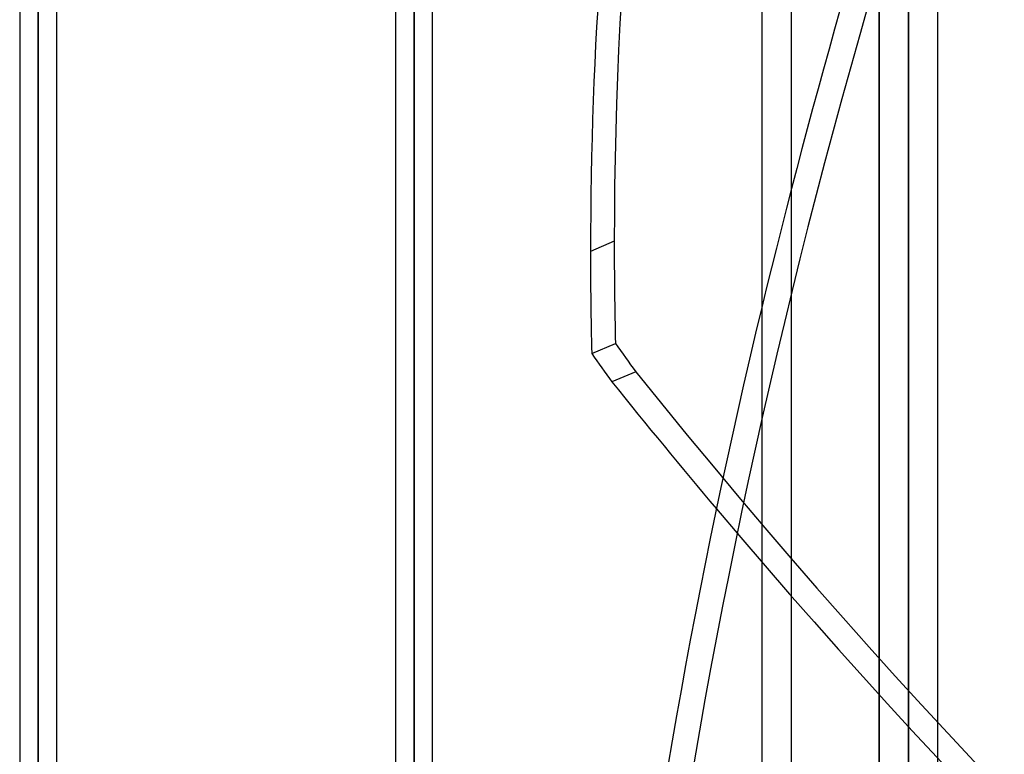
# Model space of a CAD drawing. Header units: millimetres. Extents: x -130 to 54, y -185 to 185.
# Tile 21 of 78: x -25 to 8, y -84 to -59. Entities that reach past the tile are written whole.
import ezdxf

# ---------------------------------------------------------------- set-up
doc = ezdxf.new("R2010")
doc.units = ezdxf.units.MM
doc.layers.add('MAIN-1', color=7, linetype='Continuous')
doc.layers.add('MAIN-2', color=7, linetype='Continuous')

msp = doc.modelspace()

# ---------------------------------------------------------------- linework, layer by layer
at = {"layer": 'MAIN-1'}
for p, q in [((0, 165), (0, -165)), ((6, -165), (6, 165)), ((-24.648, 0), (-24.648, -96.649)), ((-11.848, 0), (-11.848, -96.649)), ((-25.283, 0), (-25.283, -96.053)), ((-24.013, -96.053), (-24.013, 0)), ((-12.483, 0), (-12.483, -96.053)), ((-11.213, -96.053), (-11.213, 0))]:
    msp.add_line(p, q, dxfattribs=at)
for centre, major_axis, start_param, end_param in [((71.799, -129.289), (51.873, -121.467), -2.692738, -2.302536), ((71.799, -129.289), (51.873, -121.467), -2.302536, -2.270269), ((71.799, -50.948), (-51.873, -121.467), -1.229258, -1.000095), ((23.595, -0.173), (49.485, -115.876), -1.139817, -1.129678), ((23.595, 30.651), (63.544, -148.798), -1.038298, -0.999267)]:
    msp.add_ellipse(centre, major_axis=major_axis, ratio=0.475528, start_param=start_param, end_param=end_param, dxfattribs=at)
at = {"layer": 'MAIN-2'}
for p, q in [((1, 164), (1, -164)), ((-11.848, 0), (-11.848, -95.81)), ((4, 0), (4, -127)), ((5, 0), (5, -128)), ((-24.648, -95.81), (-24.648, 0)), ((-24.648, -96.649), (-24.648, 0)), ((-11.848, -95.81), (-11.848, 0)), ((-11.848, -96.649), (-11.848, 0)), ((4, -127), (4, 0)), ((5, -128), (5, 0)), ((-24.648, -35.176), (-24.648, -95.81)), ((-5.027, -66.135), (-5.836, -66.481)), ((-5.795, -69.961), (-4.986, -69.615)), ((-4.295, -70.58), (-5.104, -70.925))]:
    msp.add_line(p, q, dxfattribs=at)
for centre, major_axis, start_param, end_param in [((72.608, -128.943), (-51.873, 121.467), 0.273003, 0.839056), ((71.799, -50.948), (-51.873, -121.467), -1.40511, -1.229258), ((72.608, -51.294), (51.873, 121.467), 1.736483, 2.302536), ((72.608, -128.943), (-51.873, 121.467), 0.839056, 0.871324), ((24.405, 0.173), (-49.485, 115.876), 2.001776, 2.011915), ((24.405, 30.996), (-63.544, 148.798), 2.103294, 2.716411), ((23.595, 30.996), (-63.544, -148.798), 0.481015, 1.038298), ((24.405, 30.651), (63.544, 148.798), -2.669369, -2.103294), ((23.595, 30.651), (63.544, -148.798), -0.999267, -0.425182)]:
    msp.add_ellipse(centre, major_axis=major_axis, ratio=0.475528, start_param=start_param, end_param=end_param, dxfattribs=at)

doc.saveas('drawing.dxf')
